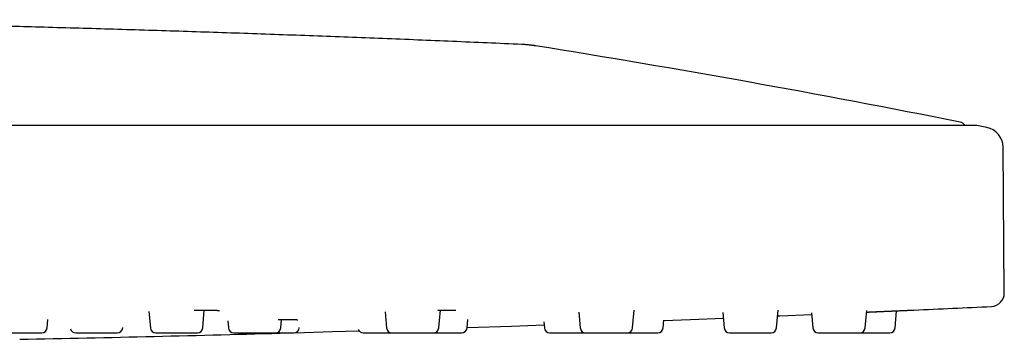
# Model space of a CAD drawing. Header units: millimetres. Extents: x 8 to 953, y 12 to 383.
# Tile 15 of 151: x 543 to 615, y 331 to 355. Entities that reach past the tile are written whole.
import ezdxf

# ---------------------------------------------------------------- set-up
doc = ezdxf.new("R2010")
doc.units = ezdxf.units.MM

msp = doc.modelspace()

# ---------------------------------------------------------------- linework, layer by layer
at = {"color": 7, "linetype": 'Continuous', "lineweight": 30}
for p, q in [((613.271, 347.056), (367.444, 347.056)), ((614.052, 346.905), (613.33, 347.05)), ((615.349, 334.688), (615.255, 345.448)), ((552.21, 333.313), (552.316, 332.092)), ((556.18, 332.092), (556.296, 333.414)), ((569.639, 333.285), (569.743, 332.092)), ((573.607, 332.092), (573.723, 333.413)), ((583.943, 333.257), (584.045, 332.092)), ((587.909, 332.092), (588.024, 333.407)), ((594.572, 333.229), (594.672, 332.092)), ((598.536, 332.092), (598.65, 333.395)), ((601.119, 333.202), (601.216, 332.092)), ((605.08, 332.092), (605.193, 333.379)), ((607.29, 332.092), (607.4, 333.359)), ((544.695, 332.092), (544.749, 332.716)), ((558.031, 332.609), (558.076, 332.092)), ((561.94, 332.092), (561.994, 332.715)), ((575.692, 332.092), (575.746, 332.708)), ((581.358, 332.554), (581.398, 332.092)), ((590.17, 332.092), (590.221, 332.677)), ((546.807, 331.727), (549.874, 331.727)), ((550.272, 332.092), (550.275, 332.122)), ((563.304, 332.092), (563.306, 332.114)), ((570.142, 331.727), (573.208, 331.727))]:
    msp.add_line(p, q, dxfattribs=at)
at = {"color": 7, "linetype": 'Continuous', "lineweight": 30, "flags": 128}
for points in [[(598.613, 332.976), (598.776, 332.983), (601.129, 333.082)], [(575.695, 332.124), (578.975, 332.234), (581.379, 332.317)], [(590.218, 332.641), (592.176, 332.717), (594.609, 332.813)], [(563.006, 331.74), (565.77, 331.818), (567.719, 331.875)]]:
    msp.add_lwpolyline(points, dxfattribs=at)
at = {"color": 7, "linetype": 'Continuous', "lineweight": 30}
for centre, radius, start, end in [((445.632, -489.372), 853.068, 78.747478, 80.886146), ((611.996, 346.807), 0.5, 29.90165, 78.74748), ((613.271, 346.756), 0.3, 78.66278, 90), ((613.755, 345.435), 1.5, 0.5, 78.61337), ((614.349, 334.68), 1, 272.72852, 0.5), ((490.358, 2936.393), 2605.667, 272.602678, 272.72852), ((490.358, 2936.393), 2605.667, 271.150338, 271.586762), ((544.296, 332.127), 0.4, 270, 355), ((546.807, 332.127), 0.4, 193.06937, 270), ((549.874, 332.127), 0.4, 270, 355), ((552.715, 332.127), 0.4, 185, 270), ((555.782, 332.127), 0.4, 270, 355), ((558.474, 332.127), 0.4, 185, 270), ((561.541, 332.127), 0.4, 270, 355), ((562.905, 332.127), 0.4, 270, 355), ((568.03, 332.127), 0.4, 201.0602, 270), ((570.142, 332.127), 0.4, 185, 270), ((573.208, 332.127), 0.4, 270, 355), ((575.293, 332.127), 0.4, 270, 355), ((581.797, 332.127), 0.4, 185, 270), ((584.443, 332.127), 0.4, 185, 270), ((587.51, 332.127), 0.4, 270, 355), ((589.772, 332.127), 0.4, 270, 355), ((595.07, 332.127), 0.4, 185, 270), ((598.137, 332.127), 0.4, 270, 355), ((601.615, 332.127), 0.4, 185, 270), ((604.681, 332.127), 0.4, 270, 355), ((606.891, 332.127), 0.4, 270, 355)]:
    msp.add_arc(centre, radius, start, end, dxfattribs=at)
for points, knots in [([(579.743, 353.029), (578.033, 353.104), (574.613, 353.254), (569.484, 353.463), (564.353, 353.66), (559.222, 353.843), (554.09, 354.014), (548.958, 354.171), (543.968, 354.311), (539.121, 354.435), (534.415, 354.544), (529.709, 354.642), (525.003, 354.729), (520.509, 354.802), (517.583, 354.841), (516.226, 354.859)], [0, 0, 0, 0, 0.080793, 0.161589, 0.242386, 0.323185, 0.403985, 0.484785, 0.565587, 0.639656, 0.713724, 0.787793, 0.861861, 0.935929, 1, 1, 1, 1]), ([(580.755, 352.926), (580.729, 352.93), (580.676, 352.939), (580.591, 352.951), (580.498, 352.964), (580.397, 352.976), (580.289, 352.988), (580.182, 352.999), (580.079, 353.008), (579.985, 353.015), (579.897, 353.021), (579.818, 353.025), (579.767, 353.028), (579.743, 353.029)], [0, 0, 0, 0, 0.07631, 0.159344, 0.251902, 0.353411, 0.460922, 0.570118, 0.670409, 0.764616, 0.850585, 0.928175, 1, 1, 1, 1]), ([(555.556, 333.412), (555.598, 333.412), (555.696, 333.413), (555.845, 333.414), (556.005, 333.414), (556.146, 333.414), (556.27, 333.414), (556.377, 333.413), (556.481, 333.412), (556.582, 333.411), (556.677, 333.41), (556.764, 333.408), (556.845, 333.407), (556.92, 333.405), (556.988, 333.403), (557.047, 333.401), (557.096, 333.399), (557.138, 333.397), (557.169, 333.396), (557.192, 333.395), (557.21, 333.394), (557.229, 333.393), (557.251, 333.391), (557.276, 333.39), (557.304, 333.388), (557.333, 333.386), (557.355, 333.384), (557.373, 333.382), (557.385, 333.381), (557.395, 333.379), (557.402, 333.378), (557.406, 333.378), (557.406, 333.378), (557.406, 333.378)], [0, 0, 0, 0, 0.042818, 0.09891, 0.156262, 0.214887, 0.257431, 0.300501, 0.344106, 0.388253, 0.432229, 0.473706, 0.512515, 0.554428, 0.592725, 0.62741, 0.658486, 0.685954, 0.709816, 0.723825, 0.736851, 0.751951, 0.769516, 0.789544, 0.819065, 0.849881, 0.881587, 0.903178, 0.923685, 0.943089, 0.962669, 0.984422, 1, 1, 1, 1]), ([(573.537, 333.412), (573.559, 333.412), (573.619, 333.413), (573.717, 333.413), (573.83, 333.414), (573.937, 333.414), (574.033, 333.414), (574.123, 333.414), (574.208, 333.413), (574.293, 333.413), (574.375, 333.412), (574.454, 333.411), (574.527, 333.409), (574.588, 333.407), (574.637, 333.406), (574.677, 333.404), (574.713, 333.403), (574.744, 333.401), (574.77, 333.4), (574.793, 333.398), (574.811, 333.397), (574.825, 333.396), (574.836, 333.395), (574.845, 333.394), (574.851, 333.393), (574.851, 333.393), (574.852, 333.393)], [0, 0, 0, 0, 0.029683, 0.081681, 0.140312, 0.194823, 0.245202, 0.293287, 0.343355, 0.395565, 0.449913, 0.506374, 0.563117, 0.618983, 0.658356, 0.697286, 0.735576, 0.77192, 0.806085, 0.838209, 0.871832, 0.89719, 0.923761, 0.950215, 0.976379, 1, 1, 1, 1]), ([(605.182, 333.26), (605.185, 333.26), (605.251, 333.263), (605.378, 333.269), (605.564, 333.277), (605.748, 333.285), (605.931, 333.293), (606.112, 333.301), (606.291, 333.309), (606.468, 333.317), (606.641, 333.324), (606.81, 333.332), (606.974, 333.339), (607.134, 333.346), (607.289, 333.353), (607.437, 333.36), (607.579, 333.366), (607.713, 333.372), (607.84, 333.377), (607.959, 333.383), (608.071, 333.388), (608.175, 333.392), (608.269, 333.396), (608.355, 333.4), (608.43, 333.404), (608.496, 333.406), (608.552, 333.409), (608.598, 333.411), (608.635, 333.413), (608.661, 333.414), (608.677, 333.414), (608.679, 333.415), (608.68, 333.415)], [0, 0, 0, 0, 0.001766, 0.036563, 0.071106, 0.105423, 0.139623, 0.173816, 0.208112, 0.24262, 0.277446, 0.311581, 0.345846, 0.380348, 0.41501, 0.449461, 0.483839, 0.518252, 0.552355, 0.586646, 0.621234, 0.655971, 0.690406, 0.724716, 0.75901, 0.793227, 0.827574, 0.862162, 0.89683, 0.931265, 0.965705, 1, 1, 1, 1]), ([(605.182, 333.263), (605.201, 333.264), (605.262, 333.266), (605.364, 333.271), (605.492, 333.277), (605.624, 333.283), (605.763, 333.289), (605.909, 333.296), (606.06, 333.302), (606.217, 333.309), (606.368, 333.315), (606.512, 333.321), (606.648, 333.327), (606.786, 333.333), (606.926, 333.339), (607.062, 333.344), (607.19, 333.35), (607.307, 333.355), (607.412, 333.359), (607.506, 333.363), (607.588, 333.367), (607.658, 333.37), (607.72, 333.372), (607.779, 333.375), (607.838, 333.377), (607.898, 333.38), (607.963, 333.383), (608.031, 333.386), (608.102, 333.389), (608.172, 333.392), (608.24, 333.395), (608.304, 333.398), (608.365, 333.401), (608.424, 333.403), (608.48, 333.406), (608.528, 333.408), (608.569, 333.41), (608.601, 333.411), (608.628, 333.413), (608.647, 333.413), (608.657, 333.414), (608.656, 333.414), (608.656, 333.414)], [0, 0, 0, 0, 0.010827, 0.034216, 0.058041, 0.083107, 0.109503, 0.13724, 0.166333, 0.196795, 0.228641, 0.255125, 0.282514, 0.310815, 0.340039, 0.369834, 0.39807, 0.424388, 0.448779, 0.471232, 0.49174, 0.509116, 0.5248, 0.540306, 0.556609, 0.573708, 0.591603, 0.613714, 0.636928, 0.661246, 0.686688, 0.71138, 0.737854, 0.766111, 0.796148, 0.827968, 0.855849, 0.884973, 0.915345, 0.946976, 0.979877, 1, 1, 1, 1]), ([(608.644, 333.413), (608.653, 333.414), (608.668, 333.414), (608.676, 333.414), (608.679, 333.415)], [0, 0, 0, 0, 0.596725, 1, 1, 1, 1]), ([(561.757, 332.713), (561.79, 332.714), (561.857, 332.714), (561.949, 332.715), (562.033, 332.716), (562.106, 332.716), (562.174, 332.716), (562.23, 332.716), (562.278, 332.716), (562.317, 332.716), (562.355, 332.716), (562.39, 332.716), (562.418, 332.716), (562.44, 332.716), (562.458, 332.716), (562.477, 332.716), (562.5, 332.716), (562.527, 332.716), (562.558, 332.716), (562.595, 332.716), (562.637, 332.715), (562.683, 332.715), (562.733, 332.714), (562.783, 332.713), (562.834, 332.713), (562.883, 332.712), (562.928, 332.711), (562.965, 332.71), (562.997, 332.709), (563.021, 332.708), (563.039, 332.707), (563.054, 332.707), (563.068, 332.706), (563.083, 332.705), (563.102, 332.704), (563.122, 332.703), (563.143, 332.702), (563.162, 332.701), (563.176, 332.7), (563.187, 332.699), (563.194, 332.698), (563.197, 332.698), (563.196, 332.698), (563.196, 332.698)], [0, 0, 0, 0, 0.041873, 0.083557, 0.119756, 0.152435, 0.18311, 0.213961, 0.233452, 0.253019, 0.272663, 0.291162, 0.306365, 0.317294, 0.32579, 0.33576, 0.348359, 0.363586, 0.381436, 0.401908, 0.427452, 0.45616, 0.48803, 0.522701, 0.556119, 0.595195, 0.63041, 0.661766, 0.68927, 0.712922, 0.728806, 0.742645, 0.757658, 0.774654, 0.793632, 0.822848, 0.852595, 0.883046, 0.915881, 0.944093, 0.973181, 0.999869, 1, 1, 1, 1]), ([(541.23, 331.727), (541.23, 331.727), (541.23, 331.727), (541.234, 331.727), (541.244, 331.727), (541.266, 331.727), (541.295, 331.727), (541.333, 331.727), (541.376, 331.727), (541.418, 331.727), (541.46, 331.727), (541.505, 331.727), (541.554, 331.727), (541.607, 331.727), (541.663, 331.727), (541.728, 331.727), (541.802, 331.727), (541.885, 331.727), (541.972, 331.727), (542.063, 331.727), (542.158, 331.727), (542.256, 331.727), (542.356, 331.727), (542.457, 331.727), (542.546, 331.727), (542.622, 331.727), (542.684, 331.727), (542.747, 331.727), (542.81, 331.727), (542.891, 331.727), (542.988, 331.727), (543.102, 331.727), (543.213, 331.727), (543.322, 331.727), (543.419, 331.727), (543.502, 331.727), (543.574, 331.727), (543.642, 331.727), (543.708, 331.727), (543.772, 331.727), (543.833, 331.727), (543.896, 331.727), (543.959, 331.727), (544.022, 331.727), (544.079, 331.727), (544.129, 331.727), (544.173, 331.727), (544.211, 331.727), (544.243, 331.727), (544.267, 331.727), (544.282, 331.727), (544.291, 331.727), (544.295, 331.727), (544.297, 331.727), (544.296, 331.727), (544.296, 331.727)], [0, 0, 0, 0, 0.009714, 0.022868, 0.046967, 0.070876, 0.094734, 0.118679, 0.142847, 0.160088, 0.177213, 0.19427, 0.211311, 0.228387, 0.245547, 0.262841, 0.284648, 0.306264, 0.32779, 0.349329, 0.370982, 0.39285, 0.414658, 0.436274, 0.4578, 0.470716, 0.48366, 0.496652, 0.509714, 0.522868, 0.546967, 0.570876, 0.594734, 0.618679, 0.642847, 0.660088, 0.677213, 0.69427, 0.711311, 0.728387, 0.745547, 0.762841, 0.784648, 0.806264, 0.82779, 0.849329, 0.870982, 0.89285, 0.914658, 0.936274, 0.9578, 0.970716, 0.98366, 0.996652, 1, 1, 1, 1]), ([(552.715, 331.727), (552.715, 331.727), (552.714, 331.727), (552.716, 331.727), (552.72, 331.727), (552.727, 331.727), (552.737, 331.727), (552.752, 331.727), (552.776, 331.727), (552.813, 331.727), (552.858, 331.727), (552.911, 331.727), (552.966, 331.727), (553.02, 331.727), (553.072, 331.727), (553.126, 331.727), (553.184, 331.727), (553.245, 331.727), (553.309, 331.727), (553.382, 331.727), (553.464, 331.727), (553.555, 331.727), (553.649, 331.727), (553.747, 331.727), (553.847, 331.727), (553.949, 331.727), (554.052, 331.727), (554.156, 331.727), (554.246, 331.727), (554.322, 331.727), (554.385, 331.727), (554.447, 331.727), (554.509, 331.727), (554.588, 331.727), (554.684, 331.727), (554.793, 331.727), (554.899, 331.727), (555.002, 331.727), (555.092, 331.727), (555.168, 331.727), (555.233, 331.727), (555.295, 331.727), (555.353, 331.727), (555.409, 331.727), (555.461, 331.727), (555.515, 331.727), (555.567, 331.727), (555.618, 331.727), (555.662, 331.727), (555.699, 331.727), (555.729, 331.727), (555.753, 331.727), (555.77, 331.727), (555.78, 331.727), (555.781, 331.727), (555.782, 331.727)], [0, 0, 0, 0, 0.002451, 0.015367, 0.028311, 0.041303, 0.054365, 0.067519, 0.091618, 0.115527, 0.139385, 0.16333, 0.187498, 0.204739, 0.221863, 0.238921, 0.255962, 0.273038, 0.290198, 0.307492, 0.329299, 0.350915, 0.372441, 0.39398, 0.415633, 0.437501, 0.459308, 0.480925, 0.502451, 0.515367, 0.528311, 0.541303, 0.554365, 0.567519, 0.591618, 0.615527, 0.639385, 0.66333, 0.687498, 0.704739, 0.721863, 0.738921, 0.755962, 0.773038, 0.790198, 0.807492, 0.829299, 0.850915, 0.872441, 0.89398, 0.915633, 0.937501, 0.959308, 0.980925, 1, 1, 1, 1]), ([(558.475, 331.727), (558.475, 331.727), (558.474, 331.727), (558.479, 331.727), (558.487, 331.727), (558.497, 331.727), (558.509, 331.727), (558.523, 331.727), (558.545, 331.727), (558.578, 331.727), (558.623, 331.727), (558.677, 331.727), (558.739, 331.727), (558.801, 331.727), (558.862, 331.727), (558.918, 331.727), (558.978, 331.727), (559.04, 331.727), (559.105, 331.727), (559.174, 331.727), (559.251, 331.727), (559.337, 331.727), (559.432, 331.727), (559.53, 331.727), (559.63, 331.727), (559.732, 331.727), (559.836, 331.727), (559.94, 331.727), (560.045, 331.727), (560.135, 331.727), (560.21, 331.727), (560.272, 331.727), (560.333, 331.727), (560.395, 331.727), (560.472, 331.727), (560.565, 331.727), (560.671, 331.727), (560.773, 331.727), (560.871, 331.727), (560.956, 331.727), (561.028, 331.727), (561.088, 331.727), (561.145, 331.727), (561.198, 331.727), (561.249, 331.727), (561.295, 331.727), (561.342, 331.727), (561.388, 331.727), (561.431, 331.727), (561.466, 331.727), (561.495, 331.727), (561.518, 331.727), (561.532, 331.727), (561.541, 331.727), (561.541, 331.727), (561.541, 331.727)], [0, 0, 0, 0, 0.007711, 0.029237, 0.042154, 0.055097, 0.068089, 0.081151, 0.094305, 0.118404, 0.142313, 0.166171, 0.190116, 0.214285, 0.231526, 0.24865, 0.265707, 0.282749, 0.299824, 0.316984, 0.334278, 0.356086, 0.377702, 0.399228, 0.420766, 0.442419, 0.464288, 0.486095, 0.507711, 0.529237, 0.542154, 0.555097, 0.568089, 0.581151, 0.594305, 0.618404, 0.642313, 0.666171, 0.690116, 0.714285, 0.731526, 0.74865, 0.765707, 0.782749, 0.799824, 0.816984, 0.834278, 0.856086, 0.877702, 0.899228, 0.920766, 0.942419, 0.964288, 0.986095, 1, 1, 1, 1]), ([(561.544, 331.727), (561.55, 331.727), (561.591, 331.727), (561.667, 331.727), (561.769, 331.727), (561.869, 331.727), (561.967, 331.727), (562.049, 331.727), (562.116, 331.727), (562.17, 331.727), (562.223, 331.727), (562.274, 331.727), (562.339, 331.727), (562.413, 331.727), (562.495, 331.727), (562.571, 331.727), (562.639, 331.727), (562.695, 331.727), (562.74, 331.727), (562.775, 331.727), (562.807, 331.727), (562.834, 331.727), (562.857, 331.727), (562.875, 331.727), (562.891, 331.727), (562.901, 331.727), (562.906, 331.727), (562.905, 331.727), (562.905, 331.727)], [0, 0, 0, 0, 0.008582, 0.055231, 0.102343, 0.149324, 0.195893, 0.242268, 0.270096, 0.297981, 0.32597, 0.354111, 0.382449, 0.434367, 0.485877, 0.537276, 0.588862, 0.640931, 0.678074, 0.714966, 0.751714, 0.788427, 0.825215, 0.862184, 0.899442, 0.946423, 0.992992, 1, 1, 1, 1]), ([(568.03, 331.727), (568.03, 331.727), (568.029, 331.727), (568.032, 331.727), (568.04, 331.727), (568.055, 331.727), (568.077, 331.727), (568.106, 331.727), (568.142, 331.727), (568.185, 331.727), (568.235, 331.727), (568.29, 331.727), (568.351, 331.727), (568.409, 331.727), (568.46, 331.727), (568.505, 331.727), (568.551, 331.727), (568.599, 331.727), (568.663, 331.727), (568.744, 331.727), (568.844, 331.727), (568.948, 331.727), (569.055, 331.727), (569.156, 331.727), (569.247, 331.727), (569.328, 331.727), (569.41, 331.727), (569.492, 331.727), (569.574, 331.727), (569.657, 331.727), (569.747, 331.727), (569.844, 331.727), (569.946, 331.727), (570.044, 331.727), (570.107, 331.727), (570.138, 331.727)], [0, 0, 0, 0, 0.003576, 0.03114, 0.058911, 0.093958, 0.128698, 0.163294, 0.197909, 0.232709, 0.267854, 0.302901, 0.337641, 0.372236, 0.392995, 0.413797, 0.434677, 0.45567, 0.47681, 0.51554, 0.553966, 0.592308, 0.630791, 0.669633, 0.697342, 0.724863, 0.752277, 0.779664, 0.807107, 0.834686, 0.86248, 0.897527, 0.932267, 0.966862, 1, 1, 1, 1]), ([(573.212, 331.727), (573.219, 331.727), (573.252, 331.727), (573.319, 331.727), (573.413, 331.727), (573.516, 331.727), (573.619, 331.727), (573.723, 331.727), (573.827, 331.727), (573.932, 331.727), (574.036, 331.727), (574.138, 331.727), (574.224, 331.727), (574.296, 331.727), (574.354, 331.727), (574.411, 331.727), (574.468, 331.727), (574.538, 331.727), (574.622, 331.727), (574.715, 331.727), (574.803, 331.727), (574.884, 331.727), (574.953, 331.727), (575.009, 331.727), (575.056, 331.727), (575.098, 331.727), (575.136, 331.727), (575.171, 331.727), (575.201, 331.727), (575.23, 331.727), (575.255, 331.727), (575.275, 331.727), (575.288, 331.727), (575.294, 331.727), (575.293, 331.727), (575.293, 331.727)], [0, 0, 0, 0, 0.0077982, 0.0358551, 0.0712333, 0.1063016, 0.141224, 0.1761666, 0.2112951, 0.2467726, 0.2821508, 0.3172192, 0.3521416, 0.3730967, 0.394095, 0.4151721, 0.4363633, 0.4577032, 0.4967995, 0.5355885, 0.5742935, 0.6131397, 0.6523496, 0.6803198, 0.7081009, 0.7357737, 0.7634202, 0.7911223, 0.8189617, 0.8470186, 0.8823968, 0.9174651, 0.9523875, 0.9873301, 1, 1, 1, 1]), ([(581.797, 331.727), (581.797, 331.727), (581.798, 331.727), (581.809, 331.727), (581.826, 331.727), (581.85, 331.727), (581.882, 331.727), (581.92, 331.727), (581.964, 331.727), (582.007, 331.727), (582.048, 331.727), (582.083, 331.727), (582.121, 331.727), (582.161, 331.727), (582.214, 331.727), (582.284, 331.727), (582.371, 331.727), (582.464, 331.727), (582.561, 331.727), (582.654, 331.727), (582.74, 331.727), (582.817, 331.727), (582.895, 331.727), (582.975, 331.727), (583.056, 331.727), (583.137, 331.727), (583.227, 331.727), (583.325, 331.727), (583.429, 331.727), (583.533, 331.727), (583.635, 331.727), (583.737, 331.727), (583.837, 331.727), (583.935, 331.727), (584.029, 331.727), (584.108, 331.727), (584.173, 331.727), (584.224, 331.727), (584.274, 331.727), (584.323, 331.727), (584.379, 331.727), (584.417, 331.727), (584.44, 331.727)], [0, 0, 0, 0, 0.027133, 0.055546, 0.083975, 0.112554, 0.141418, 0.170202, 0.198733, 0.227145, 0.244194, 0.261278, 0.278426, 0.295666, 0.313028, 0.344836, 0.376394, 0.407884, 0.439489, 0.471389, 0.494145, 0.516748, 0.539262, 0.561755, 0.584293, 0.606942, 0.629769, 0.658552, 0.687083, 0.715495, 0.743924, 0.772504, 0.801368, 0.830151, 0.858682, 0.887095, 0.904143, 0.921227, 0.938375, 0.955616, 0.972978, 1, 1, 1, 1]), ([(584.443, 331.727), (584.444, 331.727), (584.445, 331.727), (584.455, 331.727), (584.472, 331.727), (584.495, 331.727), (584.526, 331.727), (584.558, 331.727), (584.589, 331.727), (584.617, 331.727), (584.647, 331.727), (584.68, 331.727), (584.725, 331.727), (584.783, 331.727), (584.859, 331.727), (584.941, 331.727), (585.03, 331.727), (585.115, 331.727), (585.194, 331.727), (585.267, 331.727), (585.34, 331.727), (585.416, 331.727), (585.494, 331.727), (585.573, 331.727), (585.661, 331.727), (585.757, 331.727), (585.861, 331.727), (585.964, 331.727), (586.068, 331.727), (586.172, 331.727), (586.276, 331.727), (586.378, 331.727), (586.478, 331.727), (586.562, 331.727), (586.632, 331.727), (586.687, 331.727), (586.742, 331.727), (586.796, 331.727), (586.864, 331.727), (586.942, 331.727), (587.029, 331.727), (587.11, 331.727), (587.185, 331.727), (587.246, 331.727), (587.297, 331.727), (587.337, 331.727), (587.373, 331.727), (587.405, 331.727), (587.433, 331.727), (587.457, 331.727), (587.478, 331.727), (587.496, 331.727), (587.507, 331.727), (587.511, 331.727), (587.51, 331.727), (587.51, 331.727)], [0, 0, 0, 0, 0.018976, 0.040629, 0.062498, 0.084305, 0.105921, 0.127447, 0.140364, 0.153307, 0.166299, 0.179361, 0.192515, 0.216614, 0.240523, 0.264381, 0.288326, 0.312495, 0.329735, 0.34686, 0.363917, 0.380958, 0.398034, 0.415194, 0.432488, 0.454295, 0.475911, 0.497438, 0.518976, 0.540629, 0.562498, 0.584305, 0.605921, 0.627447, 0.640364, 0.653307, 0.666299, 0.679361, 0.692515, 0.716614, 0.740523, 0.764381, 0.788326, 0.812495, 0.829735, 0.84686, 0.863917, 0.880958, 0.898034, 0.915194, 0.932488, 0.954295, 0.975911, 0.997438, 1, 1, 1, 1]), ([(587.514, 331.727), (587.532, 331.727), (587.585, 331.727), (587.676, 331.727), (587.785, 331.727), (587.886, 331.727), (587.978, 331.727), (588.06, 331.727), (588.142, 331.727), (588.224, 331.727), (588.306, 331.727), (588.389, 331.727), (588.479, 331.727), (588.575, 331.727), (588.676, 331.727), (588.774, 331.727), (588.87, 331.727), (588.964, 331.727), (589.055, 331.727), (589.142, 331.727), (589.224, 331.727), (589.291, 331.727), (589.345, 331.727), (589.387, 331.727), (589.428, 331.727), (589.466, 331.727), (589.513, 331.727), (589.566, 331.727), (589.62, 331.727), (589.667, 331.727), (589.705, 331.727), (589.732, 331.727), (589.75, 331.727), (589.762, 331.727), (589.769, 331.727), (589.773, 331.727), (589.772, 331.727), (589.772, 331.727)], [0, 0, 0, 0, 0.020424, 0.056787, 0.093282, 0.13012, 0.156397, 0.182497, 0.208496, 0.234469, 0.260495, 0.28665, 0.313009, 0.346246, 0.379192, 0.412002, 0.44483, 0.477832, 0.511163, 0.5444, 0.577347, 0.610156, 0.629843, 0.649571, 0.669372, 0.689281, 0.70933, 0.74606, 0.782502, 0.818865, 0.85536, 0.892198, 0.918475, 0.944575, 0.970574, 0.996547, 1, 1, 1, 1]), ([(595.071, 331.727), (595.071, 331.727), (595.071, 331.727), (595.08, 331.727), (595.096, 331.727), (595.119, 331.727), (595.149, 331.727), (595.186, 331.727), (595.229, 331.727), (595.279, 331.727), (595.327, 331.727), (595.371, 331.727), (595.409, 331.727), (595.449, 331.727), (595.492, 331.727), (595.549, 331.727), (595.622, 331.727), (595.713, 331.727), (595.81, 331.727), (595.911, 331.727), (596.006, 331.727), (596.094, 331.727), (596.173, 331.727), (596.252, 331.727), (596.333, 331.727), (596.414, 331.727), (596.497, 331.727), (596.587, 331.727), (596.684, 331.727), (596.788, 331.727), (596.891, 331.727), (596.993, 331.727), (597.093, 331.727), (597.191, 331.727), (597.287, 331.727), (597.379, 331.727), (597.455, 331.727), (597.517, 331.727), (597.566, 331.727), (597.614, 331.727), (597.66, 331.727), (597.718, 331.727), (597.784, 331.727), (597.854, 331.727), (597.918, 331.727), (597.974, 331.727), (598.017, 331.727), (598.051, 331.727), (598.076, 331.727), (598.097, 331.727), (598.114, 331.727), (598.127, 331.727), (598.134, 331.727), (598.138, 331.727), (598.137, 331.727), (598.137, 331.727)], [0, 0, 0, 0, 0.016798, 0.038414, 0.05994, 0.081479, 0.103132, 0.125, 0.146807, 0.168423, 0.18995, 0.202866, 0.21581, 0.228802, 0.241864, 0.255018, 0.279117, 0.303026, 0.326884, 0.350828, 0.374997, 0.392238, 0.409362, 0.42642, 0.443461, 0.460537, 0.477697, 0.494991, 0.516798, 0.538414, 0.55994, 0.581479, 0.603132, 0.625, 0.646807, 0.668423, 0.68995, 0.702866, 0.71581, 0.728802, 0.741864, 0.755018, 0.779117, 0.803026, 0.826884, 0.850828, 0.874997, 0.892238, 0.909362, 0.92642, 0.943461, 0.960537, 0.977697, 0.994991, 1, 1, 1, 1]), ([(601.615, 331.727), (601.615, 331.727), (601.614, 331.727), (601.618, 331.727), (601.626, 331.727), (601.64, 331.727), (601.661, 331.727), (601.69, 331.727), (601.725, 331.727), (601.768, 331.727), (601.817, 331.727), (601.872, 331.727), (601.933, 331.727), (601.999, 331.727), (602.061, 331.727), (602.117, 331.727), (602.164, 331.727), (602.213, 331.727), (602.264, 331.727), (602.331, 331.727), (602.415, 331.727), (602.518, 331.727), (602.625, 331.727), (602.736, 331.727), (602.838, 331.727), (602.93, 331.727), (603.012, 331.727), (603.095, 331.727), (603.177, 331.727), (603.259, 331.727), (603.341, 331.727), (603.431, 331.727), (603.526, 331.727), (603.626, 331.727), (603.724, 331.727), (603.819, 331.727), (603.911, 331.727), (604.001, 331.727), (604.086, 331.727), (604.166, 331.727), (604.232, 331.727), (604.284, 331.727), (604.325, 331.727), (604.364, 331.727), (604.401, 331.727), (604.446, 331.727), (604.497, 331.727), (604.548, 331.727), (604.591, 331.727), (604.627, 331.727), (604.651, 331.727), (604.667, 331.727), (604.676, 331.727), (604.681, 331.727), (604.681, 331.727), (604.681, 331.727)], [0, 0, 0, 0, 0.005989, 0.02306, 0.04021, 0.057491, 0.079298, 0.100914, 0.12244, 0.143979, 0.165632, 0.1875, 0.209307, 0.230923, 0.252449, 0.265366, 0.278309, 0.291301, 0.304364, 0.317517, 0.341616, 0.365526, 0.389384, 0.413328, 0.437497, 0.454738, 0.471862, 0.48892, 0.505961, 0.523037, 0.540197, 0.557491, 0.579298, 0.600914, 0.62244, 0.643979, 0.665632, 0.6875, 0.709307, 0.730923, 0.75245, 0.765366, 0.77831, 0.791302, 0.804364, 0.817518, 0.841617, 0.865526, 0.889384, 0.913328, 0.937497, 0.954738, 0.971862, 0.98892, 1, 1, 1, 1]), ([(604.684, 331.727), (604.701, 331.727), (604.737, 331.727), (604.809, 331.727), (604.902, 331.727), (605.013, 331.727), (605.127, 331.727), (605.242, 331.727), (605.347, 331.727), (605.441, 331.727), (605.523, 331.727), (605.604, 331.727), (605.685, 331.727), (605.765, 331.727), (605.844, 331.727), (605.929, 331.727), (606.019, 331.727), (606.111, 331.727), (606.2, 331.727), (606.285, 331.727), (606.366, 331.727), (606.443, 331.727), (606.514, 331.727), (606.581, 331.727), (606.633, 331.727), (606.673, 331.727), (606.704, 331.727), (606.733, 331.727), (606.759, 331.727), (606.791, 331.727), (606.824, 331.727), (606.854, 331.727), (606.875, 331.727), (606.889, 331.727), (606.89, 331.727), (606.891, 331.727)], [0, 0, 0, 0, 0.017908, 0.038312, 0.075693, 0.11278, 0.149787, 0.18693, 0.224419, 0.251163, 0.277725, 0.304184, 0.330618, 0.357105, 0.383723, 0.410549, 0.444375, 0.477905, 0.511296, 0.544706, 0.578293, 0.612214, 0.646041, 0.679571, 0.712961, 0.732997, 0.753074, 0.773227, 0.793488, 0.813892, 0.851273, 0.888361, 0.925368, 0.96251, 1, 1, 1, 1])]:
    msp.add_open_spline(points, degree=3, knots=knots, dxfattribs=at)

doc.saveas('drawing.dxf')
